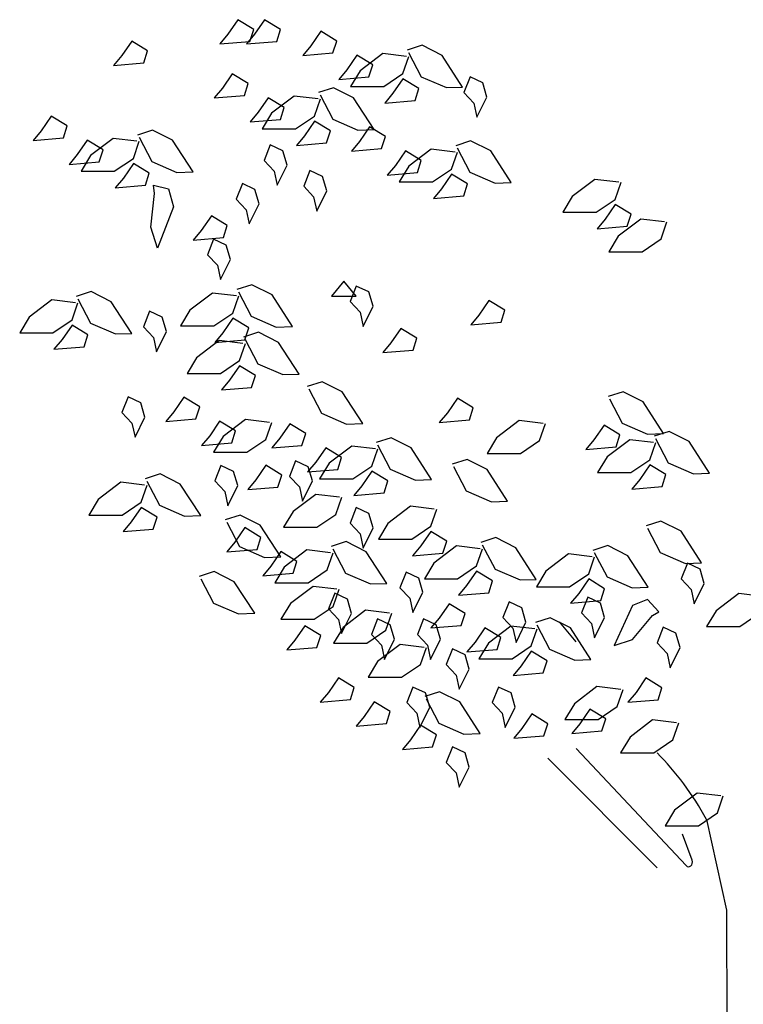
# Model space of a CAD drawing. Header units: metres. Extents: x 197542 to 199322, y 355606 to 356153.
# Tile 13 of 19: x 199005.72 to 199007.6, y 355625.23 to 355627.8. Entities that reach past the tile are written whole.
import ezdxf

# ---------------------------------------------------------------- set-up
doc = ezdxf.new("R2010")
doc.units = ezdxf.units.M
doc.layers.add('X-XX-NIEUW-DETAIL_GROEN-S', color=7, linetype='Continuous')

msp = doc.modelspace()

# ---------------------------------------------------------------- linework, layer by layer
at = {"layer": 'X-XX-NIEUW-DETAIL_GROEN-S', "color": 104}
for p, q in [((199006.2858, 355627.8026), (199006.2597, 355627.7646)), ((199006.3274, 355627.7773), (199006.2858, 355627.8026)), ((199006.3556, 355627.8026), (199006.3295, 355627.7646)), ((199006.3972, 355627.7773), (199006.3556, 355627.8026)), ((199006.3174, 355627.746), (199006.3274, 355627.7773)), ((199006.3873, 355627.746), (199006.3972, 355627.7773)), ((199006.2597, 355627.7646), (199006.2386, 355627.7393)), ((199006.3295, 355627.7646), (199006.3084, 355627.7393)), ((199006.5026, 355627.7723), (199006.4765, 355627.7343)), ((199006.5441, 355627.747), (199006.5026, 355627.7723)), ((199006.0091, 355627.7468), (199005.983, 355627.7088)), ((199006.0507, 355627.7214), (199006.0091, 355627.7468)), ((199006.2386, 355627.7393), (199006.3174, 355627.746)), ((199006.3084, 355627.7393), (199006.3873, 355627.746)), ((199006.4765, 355627.7343), (199006.4554, 355627.709)), ((199006.5342, 355627.7157), (199006.5441, 355627.747)), ((199006.7666, 355627.7358), (199006.7277, 355627.7231)), ((199006.8191, 355627.7092), (199006.7666, 355627.7358)), ((199005.983, 355627.7088), (199005.9619, 355627.6835)), ((199006.0407, 355627.6902), (199006.0507, 355627.7214)), ((199006.4554, 355627.709), (199006.5342, 355627.7157)), ((199006.5963, 355627.7097), (199006.5702, 355627.6717)), ((199006.6379, 355627.6844), (199006.5963, 355627.7097)), ((199006.664, 355627.714), (199006.6051, 355627.6693)), ((199006.7261, 355627.7066), (199006.664, 355627.714)), ((199006.7168, 355627.6619), (199006.7323, 355627.7066)), ((199006.7315, 355627.7172), (199006.7646, 355627.6538)), ((199006.8724, 355627.6269), (199006.8191, 355627.7092)), ((199005.9619, 355627.6835), (199006.0407, 355627.6902)), ((199006.6279, 355627.6531), (199006.6379, 355627.6844)), ((199006.2715, 355627.6616), (199006.2455, 355627.6236)), ((199006.3131, 355627.6363), (199006.2715, 355627.6616)), ((199006.5702, 355627.6717), (199006.5491, 355627.6464)), ((199006.5491, 355627.6464), (199006.6279, 355627.6531)), ((199006.6051, 355627.6693), (199006.5802, 355627.6284)), ((199006.6671, 355627.6284), (199006.7168, 355627.6619)), ((199006.7168, 355627.6485), (199006.6907, 355627.6105)), ((199006.7584, 355627.6232), (199006.7168, 355627.6485)), ((199006.7646, 355627.6538), (199006.8302, 355627.6253)), ((199006.8917, 355627.6536), (199006.8757, 355627.6128)), ((199006.9247, 355627.638), (199006.8917, 355627.6536)), ((199006.2455, 355627.6236), (199006.2244, 355627.5983)), ((199006.3032, 355627.605), (199006.3131, 355627.6363)), ((199006.5356, 355627.6251), (199006.4967, 355627.6124)), ((199006.5881, 355627.5986), (199006.5356, 355627.6251)), ((199006.5802, 355627.6284), (199006.6671, 355627.6284)), ((199006.7484, 355627.5919), (199006.7584, 355627.6232)), ((199006.8302, 355627.6253), (199006.8724, 355627.6269)), ((199006.9357, 355627.6008), (199006.9247, 355627.638)), ((199006.2244, 355627.5983), (199006.3032, 355627.605)), ((199006.3653, 355627.599), (199006.3392, 355627.5611)), ((199006.4068, 355627.5737), (199006.3653, 355627.599)), ((199006.433, 355627.6033), (199006.374, 355627.5587)), ((199006.4951, 355627.5959), (199006.433, 355627.6033)), ((199006.5005, 355627.6065), (199006.5336, 355627.5431)), ((199006.6414, 355627.5162), (199006.5881, 355627.5986)), ((199006.6907, 355627.6105), (199006.6696, 355627.5852)), ((199006.8757, 355627.6128), (199006.9017, 355627.5852)), ((199006.9097, 355627.548), (199006.9357, 355627.6008)), ((199006.3969, 355627.5424), (199006.4068, 355627.5737)), ((199006.4858, 355627.5512), (199006.5013, 355627.5959)), ((199006.6696, 355627.5852), (199006.7484, 355627.5919)), ((199006.9017, 355627.5852), (199006.9097, 355627.548)), ((199005.7992, 355627.5509), (199005.7731, 355627.5129)), ((199005.8407, 355627.5256), (199005.7992, 355627.5509)), ((199006.3392, 355627.5611), (199006.3181, 355627.5357)), ((199006.374, 355627.5587), (199006.3492, 355627.5177)), ((199006.4361, 355627.5177), (199006.4858, 355627.5512)), ((199005.8308, 355627.4943), (199005.8407, 355627.5256)), ((199006.3181, 355627.5357), (199006.3969, 355627.5424)), ((199006.4858, 355627.5378), (199006.4597, 355627.4998)), ((199006.5273, 355627.5125), (199006.4858, 355627.5378)), ((199006.5336, 355627.5431), (199006.5992, 355627.5146)), ((199006.6293, 355627.523), (199006.6032, 355627.485)), ((199006.6709, 355627.4977), (199006.6293, 355627.523)), ((199005.7731, 355627.5129), (199005.752, 355627.4876)), ((199005.752, 355627.4876), (199005.8308, 355627.4943)), ((199006.0632, 355627.5144), (199006.0243, 355627.5017)), ((199006.0281, 355627.4958), (199006.0612, 355627.4324)), ((199006.1157, 355627.4879), (199006.0632, 355627.5144)), ((199006.3492, 355627.5177), (199006.4361, 355627.5177)), ((199006.4597, 355627.4998), (199006.4386, 355627.4745)), ((199006.5174, 355627.4812), (199006.5273, 355627.5125)), ((199006.5992, 355627.5146), (199006.6414, 355627.5162)), ((199006.6609, 355627.4664), (199006.6709, 355627.4977)), ((199005.8929, 355627.4884), (199005.8668, 355627.4504)), ((199005.9345, 355627.463), (199005.8929, 355627.4884)), ((199005.9606, 355627.4927), (199005.9017, 355627.448)), ((199006.0227, 355627.4852), (199005.9606, 355627.4927)), ((199006.0134, 355627.4405), (199006.0289, 355627.4852)), ((199006.169, 355627.4055), (199006.1157, 355627.4879)), ((199006.3707, 355627.476), (199006.3547, 355627.4352)), ((199006.4037, 355627.4604), (199006.3707, 355627.476)), ((199006.4386, 355627.4745), (199006.5174, 355627.4812)), ((199006.6032, 355627.485), (199006.5821, 355627.4597)), ((199006.8933, 355627.4865), (199006.8544, 355627.4738)), ((199006.8582, 355627.4679), (199006.8913, 355627.4045)), ((199006.9458, 355627.46), (199006.8933, 355627.4865)), ((199005.8668, 355627.4504), (199005.8457, 355627.4251)), ((199005.9017, 355627.448), (199005.8768, 355627.407)), ((199005.9245, 355627.4318), (199005.9345, 355627.463)), ((199006.4147, 355627.4232), (199006.4037, 355627.4604)), ((199006.5821, 355627.4597), (199006.6609, 355627.4664)), ((199006.723, 355627.4604), (199006.6969, 355627.4225)), ((199006.7646, 355627.4351), (199006.723, 355627.4604)), ((199006.7907, 355627.4647), (199006.7318, 355627.4201)), ((199006.8528, 355627.4573), (199006.7907, 355627.4647)), ((199006.8435, 355627.4126), (199006.859, 355627.4573)), ((199006.9991, 355627.3776), (199006.9458, 355627.46)), ((199005.8457, 355627.4251), (199005.9245, 355627.4318)), ((199005.9637, 355627.407), (199006.0134, 355627.4405)), ((199006.0134, 355627.4271), (199005.9873, 355627.3891)), ((199006.055, 355627.4018), (199006.0134, 355627.4271)), ((199006.0612, 355627.4324), (199006.1268, 355627.4039)), ((199006.3547, 355627.4352), (199006.3807, 355627.4076)), ((199006.3887, 355627.3704), (199006.4147, 355627.4232)), ((199006.6969, 355627.4225), (199006.6758, 355627.3971)), ((199006.7318, 355627.4201), (199006.707, 355627.3791)), ((199006.7546, 355627.4038), (199006.7646, 355627.4351)), ((199005.8768, 355627.407), (199005.9637, 355627.407)), ((199006.045, 355627.3705), (199006.055, 355627.4018)), ((199006.1268, 355627.4039), (199006.169, 355627.4055)), ((199006.3807, 355627.4076), (199006.3887, 355627.3704)), ((199006.4737, 355627.4088), (199006.4577, 355627.368)), ((199006.5067, 355627.3932), (199006.4737, 355627.4088)), ((199006.5177, 355627.356), (199006.5067, 355627.3932)), ((199006.6758, 355627.3971), (199006.7546, 355627.4038)), ((199006.7938, 355627.3791), (199006.8435, 355627.4126)), ((199006.8435, 355627.3992), (199006.8174, 355627.3612)), ((199006.8851, 355627.3739), (199006.8435, 355627.3992)), ((199006.8913, 355627.4045), (199006.9569, 355627.376)), ((199005.9873, 355627.3891), (199005.9662, 355627.3638)), ((199005.9662, 355627.3638), (199006.045, 355627.3705)), ((199006.0657, 355627.3704), (199006.1047, 355627.3608)), ((199006.0687, 355627.3488), (199006.0657, 355627.3704)), ((199006.2977, 355627.3752), (199006.2817, 355627.3344)), ((199006.3307, 355627.3596), (199006.2977, 355627.3752)), ((199006.4577, 355627.368), (199006.4837, 355627.3404)), ((199006.707, 355627.3791), (199006.7938, 355627.3791)), ((199006.8751, 355627.3426), (199006.8851, 355627.3739)), ((199006.9569, 355627.376), (199006.9991, 355627.3776)), ((199007.2174, 355627.3859), (199007.1585, 355627.3413)), ((199007.2795, 355627.3785), (199007.2174, 355627.3859)), ((199007.2702, 355627.3338), (199007.2857, 355627.3785)), ((199006.0587, 355627.2612), (199006.0687, 355627.3488)), ((199006.1047, 355627.3608), (199006.1177, 355627.314)), ((199006.3417, 355627.3224), (199006.3307, 355627.3596)), ((199006.4837, 355627.3404), (199006.4917, 355627.3032)), ((199006.4917, 355627.3032), (199006.5177, 355627.356)), ((199006.8174, 355627.3612), (199006.7963, 355627.3359)), ((199006.7963, 355627.3359), (199006.8751, 355627.3426)), ((199007.1585, 355627.3413), (199007.1336, 355627.3003)), ((199006.1177, 355627.314), (199006.0767, 355627.206)), ((199006.2817, 355627.3344), (199006.3077, 355627.3068)), ((199006.3157, 355627.2696), (199006.3417, 355627.3224)), ((199007.2205, 355627.3003), (199007.2702, 355627.3338)), ((199007.2702, 355627.3204), (199007.2441, 355627.2824)), ((199007.3118, 355627.2951), (199007.2702, 355627.3204)), ((199006.2168, 355627.2906), (199006.1907, 355627.2526)), ((199006.2584, 355627.2653), (199006.2168, 355627.2906)), ((199006.3077, 355627.3068), (199006.3157, 355627.2696)), ((199007.1336, 355627.3003), (199007.2205, 355627.3003)), ((199007.3018, 355627.2638), (199007.3118, 355627.2951)), ((199006.2485, 355627.234), (199006.2584, 355627.2653)), ((199007.2441, 355627.2824), (199007.223, 355627.2571)), ((199007.223, 355627.2571), (199007.3018, 355627.2638)), ((199007.3373, 355627.2825), (199007.2783, 355627.2378)), ((199007.3993, 355627.2751), (199007.3373, 355627.2825)), ((199007.39, 355627.2304), (199007.4055, 355627.2751)), ((199006.0767, 355627.206), (199006.0587, 355627.2612)), ((199006.1907, 355627.2526), (199006.1696, 355627.2273)), ((199007.2783, 355627.2378), (199007.2535, 355627.1969)), ((199006.1696, 355627.2273), (199006.2485, 355627.234)), ((199006.2227, 355627.23), (199006.2067, 355627.1892)), ((199006.2557, 355627.2144), (199006.2227, 355627.23)), ((199006.2667, 355627.1772), (199006.2557, 355627.2144)), ((199007.3404, 355627.1969), (199007.39, 355627.2304)), ((199006.2067, 355627.1892), (199006.2327, 355627.1616)), ((199007.2535, 355627.1969), (199007.3404, 355627.1969)), ((199006.2327, 355627.1616), (199006.2407, 355627.1244)), ((199006.2407, 355627.1244), (199006.2667, 355627.1772)), ((199006.3227, 355627.111), (199006.2837, 355627.0983)), ((199006.3752, 355627.0845), (199006.3227, 355627.111)), ((199006.5621, 355627.1201), (199006.5302, 355627.0808)), ((199006.5949, 355627.0808), (199006.5621, 355627.1201)), ((199005.9032, 355627.0929), (199005.8643, 355627.0802)), ((199005.9557, 355627.0664), (199005.9032, 355627.0929)), ((199006.2201, 355627.0892), (199006.1611, 355627.0446)), ((199006.2822, 355627.0818), (199006.2201, 355627.0892)), ((199006.2876, 355627.0924), (199006.3207, 355627.029)), ((199006.4285, 355627.0021), (199006.3752, 355627.0845)), ((199006.5947, 355627.1076), (199006.5787, 355627.0668)), ((199006.6277, 355627.092), (199006.5947, 355627.1076)), ((199006.6387, 355627.0548), (199006.6277, 355627.092)), ((199005.8006, 355627.0712), (199005.7417, 355627.0265)), ((199005.8627, 355627.0638), (199005.8006, 355627.0712)), ((199005.8534, 355627.0191), (199005.8689, 355627.0638)), ((199005.8681, 355627.0744), (199005.9012, 355627.011)), ((199006.009, 355626.984), (199005.9557, 355627.0664)), ((199006.2728, 355627.0371), (199006.2884, 355627.0818)), ((199006.5302, 355627.0808), (199006.5949, 355627.0808)), ((199006.5787, 355627.0668), (199006.6047, 355627.0392)), ((199006.9411, 355627.0697), (199006.915, 355627.0317)), ((199006.9826, 355627.0444), (199006.9411, 355627.0697)), ((199006.0557, 355627.0416), (199006.0397, 355627.0008)), ((199006.0887, 355627.026), (199006.0557, 355627.0416)), ((199006.1611, 355627.0446), (199006.1363, 355627.0036)), ((199006.2232, 355627.0036), (199006.2728, 355627.0371)), ((199006.6047, 355627.0392), (199006.6127, 355627.002)), ((199006.6127, 355627.002), (199006.6387, 355627.0548)), ((199006.915, 355627.0317), (199006.8939, 355627.0064)), ((199006.9727, 355627.0131), (199006.9826, 355627.0444)), ((199005.7417, 355627.0265), (199005.7169, 355626.9856)), ((199005.8037, 355626.9856), (199005.8534, 355627.0191)), ((199005.8534, 355627.0057), (199005.8273, 355626.9677)), ((199005.895, 355626.9803), (199005.8534, 355627.0057)), ((199005.9012, 355627.011), (199005.9668, 355626.9825)), ((199006.0997, 355626.9888), (199006.0887, 355627.026)), ((199006.2728, 355627.0237), (199006.2468, 355626.9857)), ((199006.3144, 355626.9984), (199006.2728, 355627.0237)), ((199006.3207, 355627.029), (199006.3863, 355627.0005)), ((199006.8939, 355627.0064), (199006.9727, 355627.0131)), ((199005.7169, 355626.9856), (199005.8037, 355626.9856)), ((199005.885, 355626.9491), (199005.895, 355626.9803)), ((199005.9668, 355626.9825), (199006.009, 355626.984)), ((199006.0397, 355627.0008), (199006.0657, 355626.9732)), ((199006.0737, 355626.936), (199006.0997, 355626.9888)), ((199006.1363, 355627.0036), (199006.2232, 355627.0036)), ((199006.2468, 355626.9857), (199006.2257, 355626.9604)), ((199006.3399, 355626.9869), (199006.301, 355626.9742)), ((199006.3045, 355626.9671), (199006.3144, 355626.9984)), ((199006.3924, 355626.9603), (199006.3399, 355626.9869)), ((199006.3863, 355627.0005), (199006.4285, 355627.0021)), ((199006.7116, 355626.9971), (199006.6855, 355626.9591)), ((199006.7532, 355626.9718), (199006.7116, 355626.9971)), ((199005.8273, 355626.9677), (199005.8062, 355626.9424)), ((199006.0657, 355626.9732), (199006.0737, 355626.936)), ((199006.2373, 355626.9651), (199006.1784, 355626.9204)), ((199006.2257, 355626.9604), (199006.3045, 355626.9671)), ((199006.2994, 355626.9577), (199006.2373, 355626.9651)), ((199006.2901, 355626.913), (199006.3056, 355626.9577)), ((199006.3048, 355626.9683), (199006.3379, 355626.9049)), ((199006.4457, 355626.878), (199006.3924, 355626.9603)), ((199006.6855, 355626.9591), (199006.6644, 355626.9338)), ((199006.7433, 355626.9405), (199006.7532, 355626.9718)), ((199005.8062, 355626.9424), (199005.885, 355626.9491)), ((199006.6644, 355626.9338), (199006.7433, 355626.9405)), ((199006.1784, 355626.9204), (199006.1535, 355626.8795)), ((199006.2404, 355626.8795), (199006.2901, 355626.913)), ((199006.3379, 355626.9049), (199006.4035, 355626.8764)), ((199006.1535, 355626.8795), (199006.2404, 355626.8795)), ((199006.2901, 355626.8996), (199006.264, 355626.8616)), ((199006.3317, 355626.8743), (199006.2901, 355626.8996)), ((199006.4035, 355626.8764), (199006.4457, 355626.878)), ((199006.264, 355626.8616), (199006.2429, 355626.8363)), ((199006.3217, 355626.843), (199006.3317, 355626.8743)), ((199006.5059, 355626.8578), (199006.4669, 355626.8451)), ((199006.5584, 355626.8313), (199006.5059, 355626.8578)), ((199006.2429, 355626.8363), (199006.3217, 355626.843)), ((199006.4708, 355626.8392), (199006.5039, 355626.7758)), ((199006.6117, 355626.7489), (199006.5584, 355626.8313)), ((199007.291, 355626.8317), (199007.2521, 355626.819)), ((199007.3435, 355626.8052), (199007.291, 355626.8317)), ((199005.9997, 355626.8184), (199005.9837, 355626.7776)), ((199006.0327, 355626.8028), (199005.9997, 355626.8184)), ((199006.0437, 355626.7656), (199006.0327, 355626.8028)), ((199006.1448, 355626.8175), (199006.1188, 355626.7795)), ((199006.1864, 355626.7922), (199006.1448, 355626.8175)), ((199006.8586, 355626.8147), (199006.8325, 355626.7767)), ((199006.9001, 355626.7894), (199006.8586, 355626.8147)), ((199007.2559, 355626.8131), (199007.289, 355626.7497)), ((199007.3968, 355626.7228), (199007.3435, 355626.8052)), ((199005.9837, 355626.7776), (199006.0097, 355626.75)), ((199006.1188, 355626.7795), (199006.0977, 355626.7542)), ((199006.1765, 355626.7609), (199006.1864, 355626.7922)), ((199006.5039, 355626.7758), (199006.5695, 355626.7473)), ((199006.8325, 355626.7767), (199006.8114, 355626.7514)), ((199006.8902, 355626.7581), (199006.9001, 355626.7894)), ((199006.0097, 355626.75), (199006.0177, 355626.7128)), ((199006.0177, 355626.7128), (199006.0437, 355626.7656)), ((199006.0977, 355626.7542), (199006.1765, 355626.7609)), ((199006.2385, 355626.755), (199006.2125, 355626.717)), ((199006.2801, 355626.7296), (199006.2385, 355626.755)), ((199006.3063, 355626.7593), (199006.2473, 355626.7146)), ((199006.3684, 355626.7518), (199006.3063, 355626.7593)), ((199006.359, 355626.7071), (199006.3746, 355626.7518)), ((199006.4215, 355626.7482), (199006.3955, 355626.7102)), ((199006.4631, 355626.7229), (199006.4215, 355626.7482)), ((199006.5695, 355626.7473), (199006.6117, 355626.7489)), ((199006.8114, 355626.7514), (199006.8902, 355626.7581)), ((199007.02, 355626.7564), (199006.9611, 355626.7117)), ((199007.0821, 355626.749), (199007.02, 355626.7564)), ((199007.0728, 355626.7043), (199007.0883, 355626.749)), ((199007.289, 355626.7497), (199007.3546, 355626.7212)), ((199006.2702, 355626.6984), (199006.2801, 355626.7296)), ((199006.4532, 355626.6916), (199006.4631, 355626.7229)), ((199007.2412, 355626.7444), (199007.2151, 355626.7064)), ((199007.2828, 355626.7191), (199007.2412, 355626.7444)), ((199007.3546, 355626.7212), (199007.3968, 355626.7228)), ((199007.4108, 355626.7282), (199007.3719, 355626.7155)), ((199007.4633, 355626.7017), (199007.4108, 355626.7282)), ((199006.2125, 355626.717), (199006.1914, 355626.6917)), ((199006.1914, 355626.6917), (199006.2702, 355626.6984)), ((199006.2473, 355626.7146), (199006.2225, 355626.6736)), ((199006.3094, 355626.6736), (199006.359, 355626.7071)), ((199006.3955, 355626.7102), (199006.3744, 355626.6849)), ((199006.6856, 355626.7117), (199006.6466, 355626.699)), ((199006.7381, 355626.6852), (199006.6856, 355626.7117)), ((199006.9611, 355626.7117), (199006.9362, 355626.6708)), ((199007.0231, 355626.6708), (199007.0728, 355626.7043)), ((199007.2151, 355626.7064), (199007.194, 355626.6811)), ((199007.3083, 355626.7065), (199007.2493, 355626.6618)), ((199007.2728, 355626.6878), (199007.2828, 355626.7191)), ((199007.3703, 355626.6991), (199007.3083, 355626.7065)), ((199007.361, 355626.6544), (199007.3765, 355626.6991)), ((199007.3757, 355626.7097), (199007.4089, 355626.6463)), ((199007.5166, 355626.6193), (199007.4633, 355626.7017)), ((199006.2225, 355626.6736), (199006.3094, 355626.6736)), ((199006.3744, 355626.6849), (199006.4532, 355626.6916)), ((199006.5152, 355626.6857), (199006.4892, 355626.6477)), ((199006.5568, 355626.6603), (199006.5152, 355626.6857)), ((199006.583, 355626.69), (199006.524, 355626.6453)), ((199006.6451, 355626.6825), (199006.583, 355626.69)), ((199006.6358, 355626.6378), (199006.6513, 355626.6825)), ((199006.6505, 355626.6931), (199006.6836, 355626.6297)), ((199006.7914, 355626.6028), (199006.7381, 355626.6852)), ((199007.194, 355626.6811), (199007.2728, 355626.6878)), ((199006.4367, 355626.6516), (199006.4207, 355626.6108)), ((199006.4697, 355626.636), (199006.4367, 355626.6516)), ((199006.4892, 355626.6477), (199006.4681, 355626.6224)), ((199006.5469, 355626.6291), (199006.5568, 355626.6603)), ((199006.884, 355626.6553), (199006.8451, 355626.6426)), ((199006.9365, 355626.6288), (199006.884, 355626.6553)), ((199006.9362, 355626.6708), (199007.0231, 355626.6708)), ((199007.2493, 355626.6618), (199007.2245, 355626.6209)), ((199007.3114, 355626.6209), (199007.361, 355626.6544)), ((199007.4089, 355626.6463), (199007.4744, 355626.6178)), ((199006.2417, 355626.6396), (199006.2257, 355626.5988)), ((199006.2747, 355626.624), (199006.2417, 355626.6396)), ((199006.2857, 355626.5868), (199006.2747, 355626.624)), ((199006.359, 355626.6397), (199006.333, 355626.6018)), ((199006.4006, 355626.6144), (199006.359, 355626.6397)), ((199006.4681, 355626.6224), (199006.5469, 355626.6291)), ((199006.4807, 355626.5988), (199006.4697, 355626.636)), ((199006.524, 355626.6453), (199006.4992, 355626.6043)), ((199006.5861, 355626.6043), (199006.6358, 355626.6378)), ((199006.6358, 355626.6244), (199006.6097, 355626.5864)), ((199006.6773, 355626.5991), (199006.6358, 355626.6244)), ((199006.6836, 355626.6297), (199006.7492, 355626.6012)), ((199006.8489, 355626.6367), (199006.882, 355626.5733)), ((199006.9898, 355626.5464), (199006.9365, 355626.6288)), ((199007.2245, 355626.6209), (199007.3114, 355626.6209)), ((199007.361, 355626.641), (199007.3349, 355626.603)), ((199007.4026, 355626.6156), (199007.361, 355626.641)), ((199005.9808, 355626.5955), (199005.9218, 355626.5509)), ((199006.0428, 355626.5881), (199005.9808, 355626.5955)), ((199006.0834, 355626.6173), (199006.0444, 355626.6046)), ((199006.0482, 355626.5987), (199006.0814, 355626.5353)), ((199006.1359, 355626.5908), (199006.0834, 355626.6173)), ((199006.2257, 355626.5988), (199006.2517, 355626.5712)), ((199006.333, 355626.6018), (199006.3119, 355626.5764)), ((199006.3907, 355626.5831), (199006.4006, 355626.6144)), ((199006.4207, 355626.6108), (199006.4467, 355626.5832)), ((199006.4547, 355626.546), (199006.4807, 355626.5988)), ((199006.4992, 355626.6043), (199006.5861, 355626.6043)), ((199006.6674, 355626.5678), (199006.6773, 355626.5991)), ((199006.7492, 355626.6012), (199006.7914, 355626.6028)), ((199007.3349, 355626.603), (199007.3138, 355626.5777)), ((199007.3927, 355626.5844), (199007.4026, 355626.6156)), ((199007.4744, 355626.6178), (199007.5166, 355626.6193)), ((199006.0335, 355626.5434), (199006.049, 355626.5881)), ((199006.1891, 355626.5084), (199006.1359, 355626.5908)), ((199006.2517, 355626.5712), (199006.2597, 355626.534)), ((199006.2597, 355626.534), (199006.2857, 355626.5868)), ((199006.3119, 355626.5764), (199006.3907, 355626.5831)), ((199006.4467, 355626.5832), (199006.4547, 355626.546)), ((199006.6097, 355626.5864), (199006.5886, 355626.5611)), ((199006.882, 355626.5733), (199006.9476, 355626.5448)), ((199007.3138, 355626.5777), (199007.3927, 355626.5844)), ((199005.9218, 355626.5509), (199005.897, 355626.5099)), ((199005.9839, 355626.5099), (199006.0335, 355626.5434)), ((199006.4891, 355626.5636), (199006.4302, 355626.519)), ((199006.5512, 355626.5562), (199006.4891, 355626.5636)), ((199006.5419, 355626.5115), (199006.5574, 355626.5562)), ((199006.5886, 355626.5611), (199006.6674, 355626.5678)), ((199006.9476, 355626.5448), (199006.9898, 355626.5464)), ((199006.0335, 355626.53), (199006.0075, 355626.492)), ((199006.0751, 355626.5047), (199006.0335, 355626.53)), ((199006.0814, 355626.5353), (199006.1469, 355626.5068)), ((199006.4302, 355626.519), (199006.4053, 355626.478)), ((199006.5947, 355626.5292), (199006.5787, 355626.4884)), ((199006.6277, 355626.5136), (199006.5947, 355626.5292)), ((199006.7364, 355626.5327), (199006.6775, 355626.4881)), ((199006.7985, 355626.5253), (199006.7364, 355626.5327)), ((199006.7892, 355626.4806), (199006.8047, 355626.5253)), ((199005.897, 355626.5099), (199005.9839, 355626.5099)), ((199006.0075, 355626.492), (199005.9864, 355626.4667)), ((199006.0652, 355626.4734), (199006.0751, 355626.5047)), ((199006.1469, 355626.5068), (199006.1891, 355626.5084)), ((199006.2919, 355626.5098), (199006.2529, 355626.4971)), ((199006.2568, 355626.4912), (199006.2899, 355626.4278)), ((199006.3444, 355626.4833), (199006.2919, 355626.5098)), ((199006.4922, 355626.478), (199006.5419, 355626.5115)), ((199006.6387, 355626.4764), (199006.6277, 355626.5136)), ((199007.3899, 355626.4942), (199007.3509, 355626.4815)), ((199007.4424, 355626.4677), (199007.3899, 355626.4942)), ((199005.9864, 355626.4667), (199006.0652, 355626.4734)), ((199006.3045, 355626.477), (199006.2785, 355626.439)), ((199006.3461, 355626.4517), (199006.3045, 355626.477)), ((199006.3977, 355626.4009), (199006.3444, 355626.4833)), ((199006.4053, 355626.478), (199006.4922, 355626.478)), ((199006.5787, 355626.4884), (199006.6047, 355626.4608)), ((199006.6127, 355626.4236), (199006.6387, 355626.4764)), ((199006.6775, 355626.4881), (199006.6526, 355626.4471)), ((199006.7395, 355626.4471), (199006.7892, 355626.4806)), ((199006.7892, 355626.4672), (199006.7631, 355626.4292)), ((199006.8308, 355626.4419), (199006.7892, 355626.4672)), ((199007.3548, 355626.4756), (199007.3879, 355626.4122)), ((199007.4957, 355626.3853), (199007.4424, 355626.4677)), ((199006.3362, 355626.4204), (199006.3461, 355626.4517)), ((199006.5686, 355626.4405), (199006.5296, 355626.4278)), ((199006.6211, 355626.414), (199006.5686, 355626.4405)), ((199006.6047, 355626.4608), (199006.6127, 355626.4236)), ((199006.6526, 355626.4471), (199006.7395, 355626.4471)), ((199006.8208, 355626.4106), (199006.8308, 355626.4419)), ((199006.9588, 355626.451), (199006.9199, 355626.4383)), ((199007.0113, 355626.4245), (199006.9588, 355626.451)), ((199006.2785, 355626.439), (199006.2574, 355626.4137)), ((199006.2574, 355626.4137), (199006.3362, 355626.4204)), ((199006.2899, 355626.4278), (199006.3555, 355626.3993)), ((199006.3982, 355626.4145), (199006.3722, 355626.3765)), ((199006.4398, 355626.3891), (199006.3982, 355626.4145)), ((199006.466, 355626.4188), (199006.407, 355626.3741)), ((199006.5281, 355626.4113), (199006.466, 355626.4188)), ((199006.5335, 355626.4219), (199006.5666, 355626.3585)), ((199006.7631, 355626.4292), (199006.742, 355626.4039)), ((199006.8563, 355626.4293), (199006.7973, 355626.3846)), ((199006.9183, 355626.4219), (199006.8563, 355626.4293)), ((199006.909, 355626.3772), (199006.9245, 355626.4219)), ((199006.9237, 355626.4325), (199006.9569, 355626.3691)), ((199007.0646, 355626.3421), (199007.0113, 355626.4245)), ((199007.2511, 355626.4303), (199007.2121, 355626.4177)), ((199007.3036, 355626.4038), (199007.2511, 355626.4303)), ((199006.3555, 355626.3993), (199006.3977, 355626.4009)), ((199006.4299, 355626.3579), (199006.4398, 355626.3891)), ((199006.5188, 355626.3666), (199006.5343, 355626.4113)), ((199006.6744, 355626.3316), (199006.6211, 355626.414)), ((199006.742, 355626.4039), (199006.8208, 355626.4106)), ((199007.1485, 355626.4086), (199007.0895, 355626.3639)), ((199007.2105, 355626.4012), (199007.1485, 355626.4086)), ((199007.2012, 355626.3565), (199007.2167, 355626.4012)), ((199007.2159, 355626.4118), (199007.2491, 355626.3484)), ((199007.3568, 355626.3215), (199007.3036, 355626.4038)), ((199007.3879, 355626.4122), (199007.4535, 355626.3837)), ((199006.3722, 355626.3765), (199006.3511, 355626.3512)), ((199006.407, 355626.3741), (199006.3822, 355626.3331)), ((199006.4691, 355626.3331), (199006.5188, 355626.3666)), ((199006.7973, 355626.3846), (199006.7725, 355626.3437)), ((199006.8594, 355626.3437), (199006.909, 355626.3772)), ((199006.909, 355626.3638), (199006.8829, 355626.3258)), ((199006.9506, 355626.3384), (199006.909, 355626.3638)), ((199006.9569, 355626.3691), (199007.0224, 355626.3406)), ((199007.0895, 355626.3639), (199007.0647, 355626.323)), ((199007.4587, 355626.384), (199007.4427, 355626.3432)), ((199007.4535, 355626.3837), (199007.4957, 355626.3853)), ((199007.4917, 355626.3684), (199007.4587, 355626.384)), ((199007.5027, 355626.3312), (199007.4917, 355626.3684)), ((199006.2242, 355626.3624), (199006.1853, 355626.3497)), ((199006.1891, 355626.3438), (199006.2222, 355626.2804)), ((199006.2767, 355626.3359), (199006.2242, 355626.3624)), ((199006.3511, 355626.3512), (199006.4299, 355626.3579)), ((199006.5666, 355626.3585), (199006.6322, 355626.33)), ((199006.7247, 355626.3612), (199006.7087, 355626.3204)), ((199006.7577, 355626.3456), (199006.7247, 355626.3612)), ((199006.7687, 355626.3084), (199006.7577, 355626.3456)), ((199006.7725, 355626.3437), (199006.8594, 355626.3437)), ((199006.9407, 355626.3072), (199006.9506, 355626.3384)), ((199007.0224, 355626.3406), (199007.0646, 355626.3421)), ((199007.1516, 355626.323), (199007.2012, 355626.3565)), ((199007.2012, 355626.3431), (199007.1752, 355626.3051)), ((199007.2428, 355626.3177), (199007.2012, 355626.3431)), ((199007.2491, 355626.3484), (199007.3146, 355626.3199)), ((199007.4427, 355626.3432), (199007.4687, 355626.3156)), ((199006.33, 355626.2535), (199006.2767, 355626.3359)), ((199006.3822, 355626.3331), (199006.4691, 355626.3331)), ((199006.4821, 355626.3236), (199006.4232, 355626.279)), ((199006.5442, 355626.3162), (199006.4821, 355626.3236)), ((199006.5349, 355626.2715), (199006.5504, 355626.3162)), ((199006.6322, 355626.33), (199006.6744, 355626.3316)), ((199006.7087, 355626.3204), (199006.7347, 355626.2928)), ((199006.8829, 355626.3258), (199006.8618, 355626.3005)), ((199007.0647, 355626.323), (199007.1516, 355626.323)), ((199007.2329, 355626.2865), (199007.2428, 355626.3177)), ((199007.3146, 355626.3199), (199007.3568, 355626.3215)), ((199007.4687, 355626.3156), (199007.4767, 355626.2784)), ((199007.4767, 355626.2784), (199007.5027, 355626.3312)), ((199006.5387, 355626.306), (199006.5227, 355626.2652)), ((199006.5717, 355626.2904), (199006.5387, 355626.306)), ((199006.5827, 355626.2532), (199006.5717, 355626.2904)), ((199006.7347, 355626.2928), (199006.7427, 355626.2556)), ((199006.7427, 355626.2556), (199006.7687, 355626.3084)), ((199006.8618, 355626.3005), (199006.9407, 355626.3072)), ((199007.1752, 355626.3051), (199007.1541, 355626.2798)), ((199007.1541, 355626.2798), (199007.2329, 355626.2865)), ((199007.1987, 355626.2952), (199007.1827, 355626.2544)), ((199007.2317, 355626.2796), (199007.1987, 355626.2952)), ((199007.3545, 355626.2893), (199007.3155, 355626.2737)), ((199007.3843, 355626.2575), (199007.3545, 355626.2893)), ((199007.5928, 355626.3051), (199007.5338, 355626.2604)), ((199007.6548, 355626.2977), (199007.5928, 355626.3051)), ((199006.2222, 355626.2804), (199006.2878, 355626.2519)), ((199006.4232, 355626.279), (199006.3983, 355626.238)), ((199006.4852, 355626.238), (199006.5349, 355626.2715)), ((199006.5227, 355626.2652), (199006.5487, 355626.2376)), ((199006.6194, 355626.2615), (199006.5605, 355626.2169)), ((199006.6815, 355626.2541), (199006.6194, 355626.2615)), ((199006.837, 355626.2786), (199006.8109, 355626.2406)), ((199006.8786, 355626.2533), (199006.837, 355626.2786)), ((199006.9937, 355626.2832), (199006.9777, 355626.2424)), ((199007.0267, 355626.2676), (199006.9937, 355626.2832)), ((199007.0377, 355626.2304), (199007.0267, 355626.2676)), ((199007.2427, 355626.2424), (199007.2317, 355626.2796)), ((199007.3155, 355626.2737), (199007.268, 355626.1696)), ((199007.5338, 355626.2604), (199007.509, 355626.2195)), ((199006.2878, 355626.2519), (199006.33, 355626.2535)), ((199006.3983, 355626.238), (199006.4852, 355626.238)), ((199006.5487, 355626.2376), (199006.5567, 355626.2004)), ((199006.5567, 355626.2004), (199006.5827, 355626.2532)), ((199006.6507, 355626.2388), (199006.6347, 355626.198)), ((199006.6837, 355626.2232), (199006.6507, 355626.2388)), ((199006.6722, 355626.2094), (199006.6877, 355626.2541)), ((199006.7707, 355626.2388), (199006.7547, 355626.198)), ((199006.8037, 355626.2232), (199006.7707, 355626.2388)), ((199006.8109, 355626.2406), (199006.7898, 355626.2153)), ((199006.8687, 355626.222), (199006.8786, 355626.2533)), ((199006.9777, 355626.2424), (199007.0037, 355626.2148)), ((199007.1011, 355626.2421), (199007.0621, 355626.2294)), ((199007.1536, 355626.2156), (199007.1011, 355626.2421)), ((199007.1827, 355626.2544), (199007.2087, 355626.2268)), ((199007.2167, 355626.1896), (199007.2427, 355626.2424)), ((199007.3156, 355626.1854), (199007.3681, 355626.2475)), ((199007.3681, 355626.2475), (199007.3843, 355626.2575)), ((199007.5959, 355626.2195), (199007.6455, 355626.253)), ((199006.4608, 355626.2212), (199006.4347, 355626.1832)), ((199006.5023, 355626.1959), (199006.4608, 355626.2212)), ((199006.5605, 355626.2169), (199006.5356, 355626.1759)), ((199006.6225, 355626.1759), (199006.6722, 355626.2094)), ((199006.6947, 355626.186), (199006.6837, 355626.2232)), ((199006.7898, 355626.2153), (199006.8687, 355626.222)), ((199006.8147, 355626.186), (199006.8037, 355626.2232)), ((199006.9307, 355626.216), (199006.9047, 355626.1781)), ((199006.9723, 355626.1907), (199006.9307, 355626.216)), ((199006.9985, 355626.2203), (199006.9395, 355626.1757)), ((199007.0605, 355626.2129), (199006.9985, 355626.2203)), ((199007.0037, 355626.2148), (199007.0117, 355626.1776)), ((199007.0117, 355626.1776), (199007.0377, 355626.2304)), ((199007.0512, 355626.1682), (199007.0668, 355626.2129)), ((199007.0659, 355626.2235), (199007.0991, 355626.1601)), ((199007.1689, 355626.1793), (199007.1254, 355626.2314)), ((199007.2068, 355626.1332), (199007.1536, 355626.2156)), ((199007.2087, 355626.2268), (199007.2167, 355626.1896)), ((199007.3957, 355626.2172), (199007.3797, 355626.1764)), ((199007.4287, 355626.2016), (199007.3957, 355626.2172)), ((199007.509, 355626.2195), (199007.5959, 355626.2195)), ((199006.4347, 355626.1832), (199006.4136, 355626.1579)), ((199006.4924, 355626.1646), (199006.5023, 355626.1959)), ((199006.6347, 355626.198), (199006.6607, 355626.1704)), ((199006.6687, 355626.1332), (199006.6947, 355626.186)), ((199006.7547, 355626.198), (199006.7807, 355626.1704)), ((199006.7887, 355626.1332), (199006.8147, 355626.186)), ((199006.9624, 355626.1594), (199006.9723, 355626.1907)), ((199007.268, 355626.1696), (199007.3156, 355626.1854)), ((199007.4397, 355626.1644), (199007.4287, 355626.2016)), ((199006.4136, 355626.1579), (199006.4924, 355626.1646)), ((199006.5356, 355626.1759), (199006.6225, 355626.1759)), ((199006.7097, 355626.1721), (199006.6507, 355626.1274)), ((199006.6607, 355626.1704), (199006.6687, 355626.1332)), ((199006.7718, 355626.1647), (199006.7097, 355626.1721)), ((199006.7625, 355626.12), (199006.778, 355626.1647)), ((199006.7807, 355626.1704), (199006.7887, 355626.1332)), ((199006.8457, 355626.1608), (199006.8297, 355626.12)), ((199006.8787, 355626.1452), (199006.8457, 355626.1608)), ((199006.9047, 355626.1781), (199006.8836, 355626.1527)), ((199006.8836, 355626.1527), (199006.9624, 355626.1594)), ((199006.9395, 355626.1757), (199006.9147, 355626.1347)), ((199007.0016, 355626.1347), (199007.0512, 355626.1682)), ((199007.0991, 355626.1601), (199007.1647, 355626.1316)), ((199007.3797, 355626.1764), (199007.4057, 355626.1488)), ((199007.4137, 355626.1116), (199007.4397, 355626.1644)), ((199006.8897, 355626.108), (199006.8787, 355626.1452)), ((199006.9147, 355626.1347), (199007.0016, 355626.1347)), ((199007.0512, 355626.1548), (199007.0252, 355626.1168)), ((199007.0928, 355626.1295), (199007.0512, 355626.1548)), ((199007.1647, 355626.1316), (199007.2068, 355626.1332)), ((199007.4057, 355626.1488), (199007.4137, 355626.1116)), ((199006.6507, 355626.1274), (199006.6259, 355626.0865)), ((199006.7128, 355626.0865), (199006.7625, 355626.12)), ((199006.8297, 355626.12), (199006.8557, 355626.0924)), ((199006.8637, 355626.0552), (199006.8897, 355626.108)), ((199007.0252, 355626.1168), (199007.0041, 355626.0915)), ((199007.0829, 355626.0982), (199007.0928, 355626.1295)), ((199006.5482, 355626.0852), (199006.5222, 355626.0472)), ((199006.5898, 355626.0599), (199006.5482, 355626.0852)), ((199006.6259, 355626.0865), (199006.7128, 355626.0865)), ((199006.8557, 355626.0924), (199006.8637, 355626.0552)), ((199007.0041, 355626.0915), (199007.0829, 355626.0982)), ((199007.3507, 355626.0847), (199007.3247, 355626.0467)), ((199007.3923, 355626.0594), (199007.3507, 355626.0847)), ((199006.5799, 355626.0286), (199006.5898, 355626.0599)), ((199006.7427, 355626.0612), (199006.7267, 355626.0204)), ((199006.7757, 355626.0456), (199006.7427, 355626.0612)), ((199006.9657, 355626.0612), (199006.9497, 355626.0204)), ((199006.9987, 355626.0456), (199006.9657, 355626.0612)), ((199007.2229, 355626.0623), (199007.1639, 355626.0176)), ((199007.2849, 355626.0549), (199007.2229, 355626.0623)), ((199007.2756, 355626.0102), (199007.2911, 355626.0549)), ((199007.3824, 355626.0281), (199007.3923, 355626.0594)), ((199006.5222, 355626.0472), (199006.5011, 355626.0219)), ((199006.8123, 355626.0487), (199006.7734, 355626.036)), ((199006.7867, 355626.0084), (199006.7757, 355626.0456)), ((199006.7772, 355626.0301), (199006.8103, 355625.9667)), ((199006.8648, 355626.0221), (199006.8123, 355626.0487)), ((199007.0097, 355626.0084), (199006.9987, 355626.0456)), ((199007.3247, 355626.0467), (199007.3036, 355626.0214)), ((199006.5011, 355626.0219), (199006.5799, 355626.0286)), ((199006.642, 355626.0226), (199006.6159, 355625.9846)), ((199006.6835, 355625.9973), (199006.642, 355626.0226)), ((199006.7267, 355626.0204), (199006.7527, 355625.9928)), ((199006.7607, 355625.9556), (199006.7867, 355626.0084)), ((199006.9181, 355625.9398), (199006.8648, 355626.0221)), ((199006.9497, 355626.0204), (199006.9757, 355625.9928)), ((199006.9837, 355625.9556), (199007.0097, 355626.0084)), ((199007.1639, 355626.0176), (199007.1391, 355625.9767)), ((199007.2043, 355626.0035), (199007.1782, 355625.9655)), ((199007.2458, 355625.9782), (199007.2043, 355626.0035)), ((199007.226, 355625.9767), (199007.2756, 355626.0102)), ((199007.3036, 355626.0214), (199007.3824, 355626.0281)), ((199006.6159, 355625.9846), (199006.5948, 355625.9593)), ((199006.6736, 355625.966), (199006.6835, 355625.9973)), ((199006.7527, 355625.9928), (199006.7607, 355625.9556)), ((199006.9757, 355625.9928), (199006.9837, 355625.9556)), ((199007.0528, 355625.9908), (199007.0268, 355625.9529)), ((199007.0944, 355625.9655), (199007.0528, 355625.9908)), ((199007.2359, 355625.9469), (199007.2458, 355625.9782)), ((199006.5948, 355625.9593), (199006.6736, 355625.966)), ((199006.7625, 355625.9614), (199006.7364, 355625.9234)), ((199006.804, 355625.9361), (199006.7625, 355625.9614)), ((199006.8103, 355625.9667), (199006.8759, 355625.9382)), ((199007.0268, 355625.9529), (199007.0057, 355625.9275)), ((199007.0845, 355625.9342), (199007.0944, 355625.9655)), ((199007.1391, 355625.9767), (199007.226, 355625.9767)), ((199007.1782, 355625.9655), (199007.1571, 355625.9402)), ((199007.3681, 355625.9752), (199007.3091, 355625.9305)), ((199007.4302, 355625.9677), (199007.3681, 355625.9752)), ((199007.4209, 355625.9231), (199007.4364, 355625.9677)), ((199006.7941, 355625.9048), (199006.804, 355625.9361)), ((199006.8759, 355625.9382), (199006.9181, 355625.9398)), ((199007.0057, 355625.9275), (199007.0845, 355625.9342)), ((199007.1571, 355625.9402), (199007.2359, 355625.9469)), ((199007.3091, 355625.9305), (199007.2843, 355625.8895)), ((199006.7364, 355625.9234), (199006.7153, 355625.8981)), ((199006.7153, 355625.8981), (199006.7941, 355625.9048)), ((199006.8457, 355625.9052), (199006.8297, 355625.8644)), ((199006.8787, 355625.8896), (199006.8457, 355625.9052)), ((199007.3712, 355625.8895), (199007.4209, 355625.9231)), ((199006.8897, 355625.8524), (199006.8787, 355625.8896)), ((199007.2843, 355625.8895), (199007.3712, 355625.8895)), ((199006.8297, 355625.8644), (199006.8557, 355625.8368)), ((199006.8637, 355625.7996), (199006.8897, 355625.8524)), ((199006.8557, 355625.8368), (199006.8637, 355625.7996)), ((199007.4842, 355625.7845), (199007.4252, 355625.7398)), ((199007.5462, 355625.7771), (199007.4842, 355625.7845)), ((199007.5369, 355625.7324), (199007.5524, 355625.7771)), ((199007.4252, 355625.7398), (199007.4004, 355625.6989)), ((199007.4873, 355625.6989), (199007.5369, 355625.7324)), ((199007.4004, 355625.6989), (199007.4873, 355625.6989))]:
    msp.add_line(p, q, dxfattribs=at)
at = {"layer": 'X-XX-NIEUW-DETAIL_GROEN-S', "color": 37}
for p, q in [((199007.1687, 355625.9004), (199007.4552, 355625.5951)), ((199007.0947, 355625.8752), (199007.3797, 355625.5896)), ((199007.5087, 355625.7156), (199007.5607, 355625.4792)), ((199007.471, 355625.609), (199007.4457, 355625.6772)), ((199007.5607, 355625.4792), (199007.5657, 355624.2252))]:
    msp.add_line(p, q, dxfattribs=at)
for centre, major_axis, start_param, end_param in [((199006.9578, 355625.2832), (0, 0.7899), -0.991679, -0.695773), ((199007.4618, 355625.6041), (0, 0.012), 2.415531, 5.130613)]:
    msp.add_ellipse(centre, major_axis=major_axis, ratio=0.833333, start_param=start_param, end_param=end_param, dxfattribs=at)

doc.saveas('drawing.dxf')
